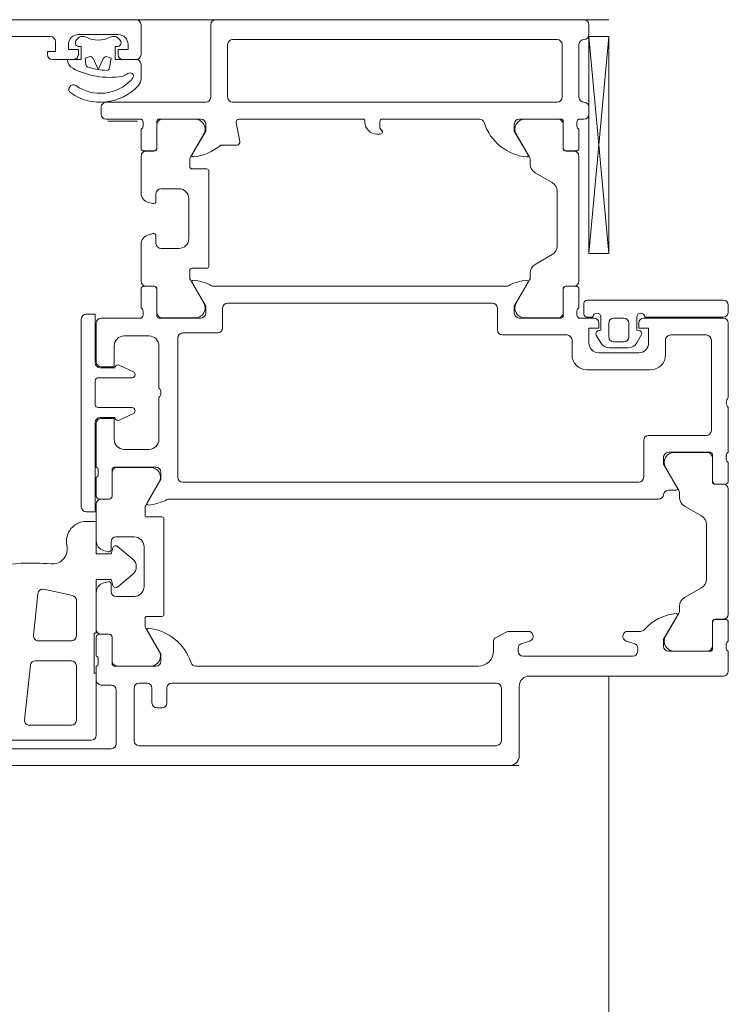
# Model space of a CAD drawing. Header units: centimetres. Extents: x -2424 to 2260, y -130 to 3012.
# Tile 46 of 81: x 483.46 to 490.58, y 1010.08 to 1019.98. Entities that reach past the tile are written whole.
import ezdxf

# ---------------------------------------------------------------- set-up
doc = ezdxf.new("R2010")
doc.units = ezdxf.units.CM
for name, color, linetype, lineweight in [('A-DETL-GENF', 92, 'Continuous', 13), ('A-DOOR', 31, 'Continuous', 13), ('A-GLAZ-CWMG', 51, 'Continuous', 9)]:
    doc.layers.add(name, color=color, linetype=linetype, lineweight=lineweight)

msp = doc.modelspace()

# ---------------------------------------------------------------- linework, layer by layer
at = {"layer": 'A-DETL-GENF', "color": 251, "lineweight": 9}
for p, q in [((489.3768, 1019.9756), (338.3768, 1019.9756)), ((339.2768, 1012.4756), (488.4767, 1012.4756))]:
    msp.add_line(p, q, dxfattribs=at)
at = {"layer": 'A-DOOR', "color": 251, "lineweight": 9}
for p, q in [((484.6767, 1019.6256), (484.6767, 1019.9256)), ((485.3767, 1019.9256), (485.3767, 1019.1956)), ((489.1267, 1019.9756), (485.4267, 1019.9756)), ((489.1767, 1019.8256), (489.1767, 1019.9256)), ((482.4767, 1019.8056), (483.7667, 1019.8056)), ((484.0467, 1019.8256), (484.4467, 1019.8256)), ((484.1037, 1019.8056), (484.0739, 1019.8056)), ((484.4196, 1019.8056), (484.3898, 1019.8056)), ((489.1769, 1017.6245), (489.3768, 1019.8057)), ((484.0527, 1019.7968), (484.0285, 1019.7726)), ((484.465, 1019.7726), (484.4408, 1019.7968)), ((485.5467, 1019.1956), (485.5467, 1019.7256)), ((485.5967, 1019.7756), (488.8567, 1019.7756)), ((488.9067, 1019.7256), (488.9067, 1019.1956)), ((489.0767, 1019.1956), (489.0767, 1019.7256)), ((483.7867, 1019.5756), (483.9967, 1019.5756)), ((484.4967, 1019.5756), (484.6267, 1019.5756)), ((485.3267, 1019.1456), (484.3267, 1019.1456)), ((488.8567, 1019.1456), (485.5967, 1019.1456)), ((484.2767, 1019.0956), (484.2767, 1019.0256)), ((489.1767, 1019.0256), (489.1767, 1019.0956)), ((484.3267, 1018.9756), (484.6767, 1018.9756)), ((484.6417, 1018.9556), (484.3417, 1018.9556)), ((484.6967, 1018.9473), (484.6967, 1018.9038)), ((484.8357, 1018.6856), (484.8357, 1018.9556)), ((484.8367, 1018.6846), (484.8367, 1018.9246)), ((484.8557, 1018.9756), (485.2767, 1018.9756)), ((484.8867, 1018.9746), (485.2211, 1018.9746)), ((485.6703, 1018.7513), (485.6337, 1018.9398)), ((485.6631, 1018.9756), (486.9067, 1018.9756)), ((486.9267, 1018.9556), (486.9267, 1018.9456)), ((487.0967, 1018.9756), (488.0767, 1018.9756)), ((488.4767, 1018.9756), (488.8977, 1018.9756)), ((488.8667, 1018.9746), (488.5324, 1018.9746)), ((488.9167, 1018.6846), (488.9167, 1018.9246)), ((488.9177, 1018.9556), (488.9177, 1018.6856)), ((489.0567, 1018.9038), (489.0567, 1018.9473)), ((489.0767, 1018.9756), (489.1267, 1018.9756)), ((484.6767, 1018.8756), (484.6767, 1018.6856)), ((485.3077, 1018.8246), (485.1734, 1018.592)), ((487.0467, 1018.8256), (487.0817, 1018.8256)), ((488.4458, 1018.8246), (488.5801, 1018.592)), ((489.0767, 1018.6856), (489.0767, 1018.8756)), ((485.4767, 1018.7156), (485.6409, 1018.7156)), ((484.7067, 1018.6556), (484.8057, 1018.6556)), ((484.7267, 1018.6546), (484.8067, 1018.6546)), ((489.0267, 1018.6546), (488.9467, 1018.6546)), ((488.9477, 1018.6556), (489.0467, 1018.6556)), ((484.6767, 1018.2349), (484.6767, 1018.6046)), ((485.1667, 1018.567), (485.1667, 1018.4956)), ((488.5867, 1018.567), (488.5867, 1018.5224)), ((489.0767, 1017.3466), (489.0767, 1018.6046)), ((485.1867, 1018.4756), (485.3367, 1018.4756)), ((485.3567, 1018.4556), (485.3567, 1017.4956)), ((488.6367, 1018.4358), (488.8067, 1018.3377)), ((484.8267, 1018.2256), (484.8267, 1018.1506)), ((485.0567, 1018.2756), (484.8767, 1018.2756)), ((488.8567, 1018.2511), (488.8567, 1017.7001)), ((484.7953, 1018.1264), (484.7509, 1018.1383)), ((485.1567, 1017.7756), (485.1567, 1018.1756)), ((484.7509, 1017.8128), (484.7953, 1017.8247)), ((484.8267, 1017.8006), (484.8267, 1017.7256)), ((484.6767, 1017.3466), (484.6767, 1017.7162)), ((484.8767, 1017.6756), (485.0567, 1017.6756)), ((488.8067, 1017.6135), (488.6367, 1017.5153)), ((485.1667, 1017.4556), (485.1667, 1017.3841)), ((485.3367, 1017.4756), (485.1867, 1017.4756)), ((488.5867, 1017.4287), (488.5867, 1017.3841)), ((485.1734, 1017.3591), (485.3077, 1017.1266)), ((488.5801, 1017.3591), (488.4458, 1017.1266)), ((484.6767, 1017.2656), (484.6767, 1017.0756)), ((484.8057, 1017.2956), (484.7067, 1017.2956)), ((484.8067, 1017.2966), (484.7267, 1017.2966)), ((484.8357, 1016.9956), (484.8357, 1017.2656)), ((484.8367, 1017.0266), (484.8367, 1017.2666)), ((488.3442, 1017.2956), (485.4093, 1017.2956)), ((488.9167, 1017.0266), (488.9167, 1017.2666)), ((488.9177, 1017.2656), (488.9177, 1016.9956)), ((488.9467, 1017.2966), (489.0267, 1017.2966)), ((489.0467, 1017.2956), (488.9477, 1017.2956)), ((489.0767, 1017.0756), (489.0767, 1017.2656)), ((489.1567, 1017.1555), (490.5267, 1017.1555)), ((484.6967, 1017.0473), (484.6967, 1017.0038)), ((485.4967, 1016.8756), (485.4967, 1017.0756)), ((485.5467, 1017.1256), (488.2067, 1017.1256)), ((488.2567, 1017.0756), (488.2567, 1016.8556)), ((489.0567, 1017.0038), (489.0567, 1017.0473)), ((489.1267, 1017.0155), (489.1267, 1017.1255)), ((490.5767, 1017.1055), (490.5767, 1017.0355)), ((484.0767, 1016.9656), (484.0767, 1015.0756)), ((484.6767, 1016.9756), (484.2767, 1016.9756)), ((485.2767, 1016.9756), (484.8557, 1016.9756)), ((485.2211, 1016.9766), (484.8867, 1016.9766)), ((488.8977, 1016.9756), (488.4767, 1016.9756)), ((488.5324, 1016.9766), (488.8667, 1016.9766)), ((489.2267, 1016.9756), (489.0767, 1016.9756)), ((489.2167, 1016.9855), (489.1567, 1016.9855)), ((489.4267, 1016.9755), (489.5267, 1016.9755)), ((490.5267, 1016.9756), (489.7267, 1016.9756)), ((490.5267, 1016.9855), (489.7367, 1016.9855)), ((484.2267, 1016.9256), (484.2267, 1016.5356)), ((489.3767, 1016.7855), (489.3767, 1016.9255)), ((489.5767, 1016.9255), (489.5767, 1016.7855)), ((490.5767, 1016.1756), (490.5767, 1016.9256)), ((484.5067, 1016.7956), (484.7567, 1016.7956)), ((485.0467, 1015.3756), (485.0467, 1016.7756)), ((485.0967, 1016.8256), (485.4467, 1016.8256)), ((488.3067, 1016.8056), (488.9567, 1016.8056)), ((489.0067, 1016.7556), (489.0067, 1016.6056)), ((489.2961, 1016.7255), (489.2508, 1016.8041)), ((489.5267, 1016.7355), (489.4267, 1016.7355)), ((489.7027, 1016.8041), (489.6574, 1016.7255)), ((489.9467, 1016.6056), (489.9467, 1016.7556)), ((489.9967, 1016.8056), (490.3567, 1016.8056)), ((490.4067, 1016.7556), (490.4067, 1015.8456)), ((484.8567, 1016.6956), (484.8567, 1016.2756)), ((489.5708, 1016.6755), (489.3827, 1016.6755)), ((489.6767, 1016.6256), (489.2767, 1016.6256)), ((484.4167, 1016.4756), (484.2667, 1016.4756)), ((484.5994, 1016.4354), (484.4573, 1016.5016)), ((489.1567, 1016.4556), (489.7967, 1016.4556)), ((484.2167, 1016.1056), (484.2167, 1016.3456)), ((484.2467, 1016.3756), (484.5867, 1016.3756)), ((484.6167, 1016.4056), (484.6167, 1016.4082)), ((484.8567, 1016.1756), (484.8567, 1015.7556)), ((484.5867, 1016.0756), (484.2467, 1016.0756)), ((484.6167, 1016.0429), (484.6167, 1016.0456)), ((490.5767, 1015.6256), (490.5767, 1016.0756)), ((484.2667, 1015.9756), (484.4167, 1015.9756)), ((484.4573, 1015.9495), (484.5994, 1016.0157)), ((484.2267, 1015.9156), (484.2267, 1015.4756)), ((489.7267, 1015.7456), (489.7267, 1015.3756)), ((490.3567, 1015.7956), (489.7767, 1015.7956)), ((484.7567, 1015.6556), (484.5067, 1015.6556)), ((489.9767, 1015.6256), (490.3977, 1015.6256)), ((490.3667, 1015.6246), (490.0324, 1015.6246)), ((490.4167, 1015.3346), (490.4167, 1015.5746)), ((490.4177, 1015.6056), (490.4177, 1015.3356)), ((490.5567, 1015.5538), (490.5567, 1015.5973)), ((484.2467, 1015.4473), (484.2467, 1015.4038)), ((484.3857, 1015.1856), (484.3857, 1015.4556)), ((484.4057, 1015.4756), (484.8267, 1015.4756)), ((484.7711, 1015.4746), (484.4367, 1015.4746)), ((489.9458, 1015.4746), (490.0801, 1015.242)), ((490.5767, 1015.3356), (490.5767, 1015.5256)), ((484.2267, 1015.3756), (484.2267, 1015.1856)), ((484.3867, 1015.4246), (484.3867, 1015.1846)), ((484.7234, 1015.092), (484.8577, 1015.3246)), ((489.6767, 1015.3256), (485.0967, 1015.3256)), ((489.9762, 1015.2456), (490.0529, 1015.2456)), ((490.5267, 1015.3046), (490.4467, 1015.3046)), ((490.4477, 1015.3056), (490.5467, 1015.3056)), ((490.5767, 1013.9966), (490.5767, 1015.2546)), ((484.2567, 1015.1556), (484.3557, 1015.1556)), ((484.3567, 1015.1546), (484.2767, 1015.1546)), ((484.9593, 1015.1556), (489.8767, 1015.1556)), ((490.0867, 1015.217), (490.0867, 1015.1724)), ((484.2267, 1015.1046), (484.2267, 1014.7349)), ((484.7167, 1014.9956), (484.7167, 1015.067)), ((490.1367, 1015.0858), (490.3067, 1014.9877)), ((484.8867, 1014.9756), (484.7367, 1014.9756)), ((484.9067, 1013.9956), (484.9067, 1014.9556)), ((490.3567, 1014.9011), (490.3567, 1014.3501)), ((484.4267, 1014.7756), (484.6067, 1014.7756)), ((484.3767, 1014.6506), (484.3767, 1014.7256)), ((484.593, 1014.5522), (484.4408, 1014.6799)), ((484.7067, 1014.6756), (484.7067, 1014.2756)), ((484.3009, 1014.6383), (484.3453, 1014.6264)), ((484.4408, 1014.2713), (484.593, 1014.399)), ((484.3453, 1014.3247), (484.3009, 1014.3128)), ((484.3767, 1014.2256), (484.3767, 1014.3006)), ((490.3067, 1014.2635), (490.1367, 1014.1653)), ((483.5965, 1013.7858), (483.6404, 1014.2043)), ((483.7006, 1014.248), (483.9871, 1014.187)), ((484.2267, 1014.2162), (484.2267, 1013.8466)), ((484.6067, 1014.1756), (484.4267, 1014.1756)), ((484.0267, 1014.1381), (484.0267, 1013.7806)), ((490.0867, 1014.0787), (490.0867, 1014.0341)), ((484.7367, 1013.9756), (484.8867, 1013.9756)), ((490.0801, 1014.0091), (489.9458, 1013.7766)), ((484.7167, 1013.8841), (484.7167, 1013.9556)), ((484.8577, 1013.6266), (484.7234, 1013.8591)), ((490.4167, 1013.6766), (490.4167, 1013.9166)), ((490.4177, 1013.9156), (490.4177, 1013.6456)), ((490.4467, 1013.9466), (490.5267, 1013.9466)), ((490.5467, 1013.9456), (490.4477, 1013.9456)), ((490.5767, 1013.7256), (490.5767, 1013.9156)), ((484.2267, 1013.7656), (484.2267, 1013.5756)), ((484.3557, 1013.7956), (484.2567, 1013.7956)), ((484.2767, 1013.7966), (484.3567, 1013.7966)), ((484.3857, 1013.4956), (484.3857, 1013.7656)), ((484.3867, 1013.7666), (484.3867, 1013.5266)), ((488.3532, 1013.8201), (488.244, 1013.7645)), ((488.5667, 1013.8256), (488.3759, 1013.8256)), ((489.6938, 1013.8256), (489.5667, 1013.8256)), ((483.9767, 1013.7306), (483.6462, 1013.7306)), ((488.2167, 1013.7199), (488.2167, 1013.6256)), ((488.5021, 1013.7035), (488.5814, 1013.7277)), ((489.5521, 1013.7277), (489.6314, 1013.7035)), ((490.5567, 1013.6538), (490.5567, 1013.6973)), ((488.4667, 1013.6256), (488.4667, 1013.6557)), ((489.6167, 1013.5756), (488.5167, 1013.5756)), ((489.6667, 1013.6557), (489.6667, 1013.6256)), ((490.3977, 1013.6256), (489.9767, 1013.6256)), ((490.0324, 1013.6266), (490.3667, 1013.6266)), ((490.5767, 1013.4256), (490.5767, 1013.6256)), ((483.5071, 1012.9358), (483.5649, 1013.4858)), ((483.6147, 1013.5306), (483.9767, 1013.5306)), ((484.0267, 1013.4806), (484.0267, 1012.9306)), ((484.2267, 1013.4756), (484.2267, 1013.3356)), ((484.2467, 1013.5473), (484.2467, 1013.5038)), ((484.8267, 1013.4756), (484.4057, 1013.4756)), ((484.4367, 1013.4766), (484.7711, 1013.4766)), ((488.0667, 1013.4756), (485.2267, 1013.4756)), ((488.5767, 1013.3756), (490.5267, 1013.3756)), ((484.2767, 1013.2856), (484.3767, 1013.2856)), ((484.6567, 1013.3056), (484.7367, 1013.3056)), ((484.9867, 1013.3056), (488.2467, 1013.3056)), ((488.4767, 1012.5756), (488.4767, 1013.2756)), ((484.4267, 1013.2356), (484.4267, 1012.6956)), ((484.6067, 1012.7256), (484.6067, 1013.2556)), ((484.7867, 1013.2556), (484.7867, 1013.1056)), ((484.9367, 1013.1056), (484.9367, 1013.2556)), ((488.2967, 1013.2556), (488.2967, 1012.7256)), ((484.8367, 1013.0556), (484.8867, 1013.0556)), ((483.9767, 1012.8806), (483.5569, 1012.8806)), ((483.3267, 1012.7306), (484.1767, 1012.7306)), ((488.2467, 1012.6756), (484.6567, 1012.6756)), ((484.3767, 1012.6456), (483.0867, 1012.6456)), ((482.2267, 1012.4756), (488.3767, 1012.4756))]:
    msp.add_line(p, q, dxfattribs=at)
at = {"layer": 'A-DOOR', "color": 251, "lineweight": 9, "flags": 128}
for points in [[(484.6267, 1019.9756), (475.9767, 1019.9756), (475.9767, 1019.6356), (476.0867, 1019.5256), (476.1467, 1019.5256), (476.1467, 1019.6956)], [(489.3768, 1017.6245), (489.3768, 1019.8057), (489.1769, 1019.8057), (489.1769, 1017.6245), (489.3768, 1017.6245), (489.1769, 1019.8057)], [(483.8167, 1019.7556), (483.8167, 1019.6556), (483.7367, 1019.6556), (483.7367, 1019.6256)], [(484.0467, 1019.7056), (484.0767, 1019.7056), (484.0767, 1019.5756), (483.9367, 1019.5756)], [(484.0467, 1019.6256), (484.0467, 1019.6756), (483.9467, 1019.6756), (483.9467, 1019.7256)], [(484.6267, 1019.5756), (484.4167, 1019.5756), (484.4167, 1019.7056), (484.4467, 1019.7056)], [(484.5467, 1019.7256), (484.5467, 1019.6756), (484.4467, 1019.6756), (484.4467, 1019.6256)], [(484.6766, 1019.382), (484.6766, 1019.3906), (484.6766, 1019.5256)], [(485.3267, 1018.9256), (485.3267, 1018.8556), (485.1886, 1018.6163)], [(487.1017, 1018.8456), (487.1017, 1018.8523), (487.0767, 1018.8856), (487.0767, 1018.9556)], [(488.5649, 1018.6163), (488.4267, 1018.8556), (488.4267, 1018.9256)], [(485.1886, 1017.3348), (485.3267, 1017.0956), (485.3267, 1017.0256)], [(488.4267, 1017.0256), (488.4267, 1017.0956), (488.5649, 1017.3348)], [(484.2167, 1016.5256), (484.2167, 1017.0156), (484.1267, 1017.0156)], [(489.269, 1016.8481), (489.2967, 1016.8555), (489.2967, 1016.9855)], [(489.6567, 1016.9855), (489.6567, 1016.8555), (489.6845, 1016.8481)], [(489.1767, 1016.7256), (489.1767, 1016.8756), (489.2767, 1016.8756), (489.2767, 1016.9256)], [(489.6767, 1016.9256), (489.6767, 1016.8756), (489.7767, 1016.8756), (489.7767, 1016.7256)], [(484.2767, 1016.4856), (484.4067, 1016.4856), (484.4067, 1016.6956)], [(484.4067, 1015.7556), (484.4067, 1015.9656), (484.2767, 1015.9656)], [(484.1267, 1015.0256), (484.2167, 1015.0256), (484.2167, 1015.9256)], [(490.0649, 1015.2663), (489.9267, 1015.5056), (489.9267, 1015.5756)], [(484.8767, 1015.4256), (484.8767, 1015.3556), (484.7386, 1015.1163)], [(484.3926, 1014.6646), (484.3767, 1014.6056), (484.2267, 1014.6056), (484.2267, 1014.9306), (484.1267, 1014.9306)], [(484.2267, 1012.7806), (484.2267, 1013.4056), (484.2067, 1013.4056), (484.2067, 1013.8056), (484.2267, 1013.8056), (484.2267, 1014.3456), (484.3767, 1014.3456), (484.3926, 1014.2865)], [(489.9267, 1013.6756), (489.9267, 1013.7456), (490.0649, 1013.9848)], [(484.7386, 1013.8348), (484.8767, 1013.5956), (484.8767, 1013.5256)]]:
    msp.add_lwpolyline(points, dxfattribs=at)
for points in [[(484.1566, 1019.603), (484.1167, 1019.5885), (484.1223, 1019.5247), (484.1167, 1019.5885)], [(484.3596, 1019.491), (484.3767, 1019.5885), (484.3369, 1019.603), (484.3767, 1019.5885)], [(484.2995, 1019.5875), (484.2467, 1019.4744), (484.194, 1019.5875), (484.2467, 1019.4744)]]:
    msp.add_lwpolyline(points, close=True, dxfattribs=at)
at = {"layer": 'A-DOOR', "color": 251, "lineweight": 9}
for centre, radius, start, end in [((484.6267, 1019.9256), 0.05, 0, 90), ((485.4267, 1019.9256), 0.05, 90, 180), ((489.1267, 1019.9256), 0.05, 0, 90), ((483.7667, 1019.7556), 0.05, 0, 90), ((484.0467, 1019.7256), 0.1, 90, 180), ((484.0739, 1019.7756), 0.03, 90, 135), ((484.1037, 1019.7556), 0.05, 62.51067, 90), ((484.2467, 1020.0306), 0.26, 242.51067, 297.48933), ((484.3898, 1019.7556), 0.05, 90, 117.48933), ((484.4196, 1019.7756), 0.03, 45, 90), ((484.4467, 1019.7256), 0.1, 0, 90), ((489.1267, 1019.8256), 0.05, 270, 0), ((484.0567, 1019.7443), 0.04, 135, 255.52249), ((484.4367, 1019.7443), 0.04, 284.47751, 45), ((485.5967, 1019.7256), 0.05, 90, 180), ((488.8567, 1019.7256), 0.05, 0, 90), ((489.1267, 1019.7256), 0.05, 90, 180), ((483.7867, 1019.6256), 0.05, 180, 270), ((483.9967, 1019.6256), 0.05, 270, 0), ((484.1668, 1019.5748), 0.03, 25, 110), ((484.1668, 1019.5748), 0.03, 25, 110), ((484.3267, 1019.5748), 0.03, 70, 155), ((484.3267, 1019.5748), 0.03, 70, 155), ((484.4967, 1019.6256), 0.05, 180, 270), ((484.6267, 1019.6256), 0.05, 270, 0), ((484.0367, 1019.5756), 0.1, 180, 242.13582), ((484.1522, 1019.5273), 0.03, 185, 252.54021), ((484.1522, 1019.5273), 0.03, 185, 252.54021), ((484.6267, 1019.5256), 0.05, 0, 90), ((484.3592, 1020.1856), 0.79, 242.13582, 279.15424), ((484.3592, 1020.1856), 0.72, 252.54021, 261.01148), ((484.3592, 1020.1856), 0.72, 252.54021, 261.01148), ((484.3592, 1020.1856), 0.72, 261.01148, 267.57184), ((484.3592, 1020.1856), 0.72, 261.01148, 267.57184), ((484.33, 1019.4962), 0.03, 267.57184, 350), ((484.33, 1019.4962), 0.03, 267.57184, 350), ((484.469, 1019.5043), 0.1, 279.15424, 310.66019), ((484.5667, 1019.3906), 0.05, 77.31084, 130.66019), ((484.5711, 1019.4101), 0.03, 333.11071, 77.31084), ((484.1467, 1019.4045), 0.53, 358.48958, 0), ((483.9966, 1019.2756), 0.045, 55.1415, 235.1415), ((484.2673, 1019.6643), 0.5187, 235.1415, 317.60993), ((484.2673, 1019.6643), 0.4287, 235.1415, 316.83804), ((484.4998, 1019.4462), 0.11, 316.83804, 333.11071), ((484.5766, 1019.382), 0.1, 317.60993, 0), ((484.3267, 1019.0956), 0.05, 90, 180), ((485.3267, 1019.1956), 0.05, 270, 0), ((485.5967, 1019.1956), 0.05, 180, 270), ((488.8567, 1019.1956), 0.05, 270, 0), ((489.1267, 1019.1956), 0.05, 180, 270), ((489.1267, 1019.0956), 0.05, 0, 90), ((484.3267, 1019.0256), 0.05, 180, 270), ((489.1267, 1019.0256), 0.05, 270, 0), ((484.6667, 1018.9473), 0.03, 0, 70.52878), ((484.8557, 1018.9556), 0.02, 90, 180), ((484.8867, 1018.9246), 0.05, 90, 180), ((485.2211, 1018.8746), 0.1, 330, 90), ((485.2767, 1018.9256), 0.05, 0, 90), ((485.6631, 1018.9456), 0.03, 90, 191), ((486.9067, 1018.9556), 0.02, 0, 90), ((487.0467, 1018.9456), 0.12, 180, 270), ((487.0967, 1018.9556), 0.02, 90, 180), ((488.0767, 1018.9256), 0.05, 17.74842, 90), ((488.6006, 1019.0932), 0.5, 197.74842, 264.37742), ((488.4767, 1018.9256), 0.05, 90, 180), ((488.5324, 1018.8746), 0.1, 90, 210), ((488.8667, 1018.9246), 0.05, 0, 90), ((488.8977, 1018.9556), 0.02, 0, 90), ((489.0867, 1018.9473), 0.03, 109.47122, 180), ((484.6667, 1018.9038), 0.03, 289.47122, 0), ((487.0817, 1018.8456), 0.02, 270, 0), ((487.0817, 1018.8523), 0.02, 0, 45), ((489.0867, 1018.9038), 0.03, 180, 250.52878), ((485.1486, 1019.0928), 0.5, 276.14068, 311.02522), ((485.6409, 1018.7456), 0.03, 270, 11), ((484.7067, 1018.6856), 0.03, 180, 270), ((484.7267, 1018.6046), 0.05, 90, 180), ((484.8057, 1018.6856), 0.03, 270, 0), ((484.8067, 1018.6846), 0.03, 270, 0), ((485.2006, 1018.6094), 0.0138, 150, 276.14068), ((488.5529, 1018.6094), 0.0138, 264.37742, 30), ((488.9467, 1018.6846), 0.03, 180, 270), ((488.9477, 1018.6856), 0.03, 180, 270), ((489.0267, 1018.6046), 0.05, 0, 90), ((489.0467, 1018.6856), 0.03, 270, 0), ((485.2167, 1018.567), 0.05, 150, 180), ((488.5367, 1018.567), 0.05, 0, 30), ((488.6867, 1018.5224), 0.1, 180, 240), ((485.1867, 1018.4956), 0.02, 180, 270), ((485.3367, 1018.4556), 0.02, 0, 90), ((488.7567, 1018.2511), 0.1, 0, 60), ((484.7767, 1018.2349), 0.1, 180, 255), ((484.8767, 1018.2256), 0.05, 90, 180), ((485.0567, 1018.1756), 0.1, 0, 90), ((484.8017, 1018.1506), 0.025, 255, 0), ((484.8017, 1017.8006), 0.025, 0, 105), ((484.7767, 1017.7162), 0.1, 105, 180), ((484.8767, 1017.7256), 0.05, 180, 270), ((485.0567, 1017.7756), 0.1, 270, 0), ((488.7567, 1017.7001), 0.1, 300, 0), ((485.1867, 1017.4556), 0.02, 90, 180), ((485.3367, 1017.4956), 0.02, 270, 0), ((488.6867, 1017.4287), 0.1, 120, 180), ((484.7267, 1017.3466), 0.05, 180, 270), ((485.2167, 1017.3841), 0.05, 180, 210), ((485.2006, 1017.3417), 0.0138, 84.67141, 210), ((485.1554, 1016.8577), 0.5, 62.5097, 84.67141), ((488.5981, 1016.8577), 0.5, 95.32859, 117.4903), ((488.5529, 1017.3417), 0.0138, 330, 95.32859), ((488.5367, 1017.3841), 0.05, 330, 0), ((489.0267, 1017.3466), 0.05, 270, 0), ((484.7067, 1017.2656), 0.03, 90, 180), ((484.8057, 1017.2656), 0.03, 0, 90), ((484.8067, 1017.2666), 0.03, 0, 90), ((485.4093, 1017.3456), 0.05, 242.5097, 270), ((488.3442, 1017.3456), 0.05, 270, 297.4903), ((488.9467, 1017.2666), 0.03, 90, 180), ((488.9477, 1017.2656), 0.03, 90, 180), ((489.0467, 1017.2656), 0.03, 0, 90), ((485.2211, 1017.0766), 0.1, 270, 30), ((488.5324, 1017.0766), 0.1, 150, 270), ((489.1567, 1017.1255), 0.03, 90, 180), ((490.5267, 1017.1055), 0.05, 0, 90), ((484.6667, 1017.0473), 0.03, 0, 70.52878), ((485.5467, 1017.0756), 0.05, 90, 180), ((488.2067, 1017.0756), 0.05, 0, 90), ((489.0867, 1017.0473), 0.03, 109.47122, 180), ((490.5267, 1017.0355), 0.05, 270, 0), ((484.1267, 1016.9656), 0.05, 90, 180), ((484.2767, 1016.9256), 0.05, 90, 180), ((484.6667, 1017.0038), 0.03, 289.47122, 0), ((484.8557, 1016.9956), 0.02, 180, 270), ((484.8867, 1017.0266), 0.05, 180, 270), ((485.2767, 1017.0256), 0.05, 270, 0), ((488.4767, 1017.0256), 0.05, 180, 270), ((488.8667, 1017.0266), 0.05, 270, 0), ((488.8977, 1016.9956), 0.02, 270, 0), ((489.0867, 1017.0038), 0.03, 180, 250.52878), ((489.1567, 1017.0155), 0.03, 180, 270), ((489.2567, 1016.9855), 0.04, 0, 180), ((489.2267, 1016.9256), 0.05, 0, 90), ((489.4267, 1016.9255), 0.05, 90, 180), ((489.5267, 1016.9255), 0.05, 0, 90), ((489.6967, 1016.9855), 0.04, 0, 180), ((489.7267, 1016.9256), 0.05, 90, 180), ((490.5267, 1016.9256), 0.05, 0, 90), ((485.4467, 1016.8756), 0.05, 270, 0), ((488.3067, 1016.8556), 0.05, 180, 270), ((489.2767, 1016.8191), 0.03, 105, 210), ((489.6767, 1016.8191), 0.03, 330, 75), ((484.5067, 1016.6956), 0.1, 90, 180), ((484.7567, 1016.6956), 0.1, 0, 90), ((485.0967, 1016.7756), 0.05, 90, 180), ((488.9567, 1016.7556), 0.05, 0, 90), ((489.4267, 1016.7855), 0.05, 180, 270), ((489.5267, 1016.7855), 0.05, 270, 0), ((489.9967, 1016.7556), 0.05, 90, 180), ((490.3567, 1016.7556), 0.05, 0, 90), ((489.2767, 1016.7256), 0.1, 180, 270), ((489.3827, 1016.7755), 0.1, 210, 270), ((489.5708, 1016.7755), 0.1, 270, 330), ((489.6767, 1016.7256), 0.1, 270, 0), ((484.2767, 1016.5356), 0.05, 180, 270), ((489.1567, 1016.6056), 0.15, 180, 270), ((489.7967, 1016.6056), 0.15, 270, 0), ((484.2667, 1016.5256), 0.05, 180, 270), ((484.4446, 1016.4745), 0.03, 65, 158.28824), ((484.5867, 1016.4082), 0.03, 0, 65), ((484.2467, 1016.3456), 0.03, 90, 180), ((484.5867, 1016.4056), 0.03, 270, 0), ((484.8042, 1016.2256), 0.0725, 316.39718, 43.60282), ((490.6292, 1016.1256), 0.0725, 136.39718, 223.60282), ((484.2467, 1016.1056), 0.03, 180, 270), ((484.5867, 1016.0456), 0.03, 0, 90), ((484.5867, 1016.0429), 0.03, 295, 0), ((484.2667, 1015.9256), 0.05, 90, 180), ((484.2767, 1015.9156), 0.05, 90, 180), ((484.4446, 1015.9767), 0.03, 201.71176, 295), ((490.3567, 1015.8456), 0.05, 270, 0), ((484.5067, 1015.7556), 0.1, 180, 270), ((484.7567, 1015.7556), 0.1, 270, 0), ((489.7767, 1015.7456), 0.05, 90, 180), ((489.9767, 1015.5756), 0.05, 90, 180), ((490.0324, 1015.5246), 0.1, 90, 210), ((490.3667, 1015.5746), 0.05, 0, 90), ((490.3977, 1015.6056), 0.02, 0, 90), ((490.5867, 1015.5973), 0.03, 109.47122, 180), ((490.5867, 1015.5538), 0.03, 180, 250.52878), ((484.2167, 1015.4473), 0.03, 0, 70.52878), ((484.4057, 1015.4556), 0.02, 90, 180), ((484.4367, 1015.4246), 0.05, 90, 180), ((484.7711, 1015.3746), 0.1, 330, 90), ((484.8267, 1015.4256), 0.05, 0, 90), ((484.2167, 1015.4038), 0.03, 289.47122, 0), ((485.0967, 1015.3756), 0.05, 180, 270), ((489.6767, 1015.3756), 0.05, 270, 0), ((489.9762, 1015.1956), 0.05, 90, 174.26083), ((490.0529, 1015.2594), 0.0138, 270, 30), ((490.4467, 1015.3346), 0.03, 180, 270), ((490.4477, 1015.3356), 0.03, 180, 270), ((490.5267, 1015.2546), 0.05, 0, 90), ((490.5467, 1015.3356), 0.03, 270, 0), ((484.2567, 1015.1856), 0.03, 180, 270), ((484.2767, 1015.1046), 0.05, 90, 180), ((484.3557, 1015.1856), 0.03, 270, 0), ((484.3567, 1015.1846), 0.03, 270, 0), ((484.7054, 1015.5935), 0.5, 275.32859, 297.4903), ((484.9593, 1015.1056), 0.05, 90, 117.4903), ((489.8767, 1015.2056), 0.05, 270, 354.26083), ((490.0367, 1015.217), 0.05, 0, 30), ((490.1867, 1015.1724), 0.1, 180, 240), ((484.1267, 1015.0756), 0.05, 180, 270), ((484.7667, 1015.067), 0.05, 150, 180), ((484.7506, 1015.1094), 0.0138, 150, 275.32859), ((484.7367, 1014.9956), 0.02, 180, 270), ((484.8867, 1014.9556), 0.02, 0, 90), ((490.2567, 1014.9011), 0.1, 0, 60), ((484.1267, 1014.7306), 0.2, 90, 190.65041), ((484.4267, 1014.7256), 0.05, 90, 180), ((484.6067, 1014.6756), 0.1, 0, 90), ((483.7858, 1014.653), 0.15, 264.60477, 15.68874), ((484.3267, 1014.7349), 0.1, 180, 255), ((484.4216, 1014.6569), 0.03, 50, 165.00492), ((484.3517, 1014.6506), 0.025, 255, 0), ((484.5287, 1014.4756), 0.1, 310, 50), ((483.6117, 1012.0133), 2.5, 93.21628, 103.53096), ((483.5836, 1012.5126), 2, 84.60477, 93.21628), ((484.3267, 1014.2162), 0.1, 105, 180), ((484.3517, 1014.3006), 0.025, 0, 105), ((484.4216, 1014.2942), 0.03, 194.99508, 310), ((484.6067, 1014.2756), 0.1, 270, 0), ((490.2567, 1014.3501), 0.1, 300, 0), ((483.6902, 1014.199), 0.05, 78, 174), ((483.9767, 1014.1381), 0.05, 0, 78), ((484.4267, 1014.2256), 0.05, 180, 270), ((490.1867, 1014.0787), 0.1, 120, 180), ((484.7367, 1013.9556), 0.02, 90, 180), ((484.8867, 1013.9956), 0.02, 270, 0), ((490.1031, 1013.5081), 0.5, 95.91988, 138.0861), ((490.0529, 1013.9917), 0.0138, 330, 95.91988), ((490.0367, 1014.0341), 0.05, 330, 0), ((490.5267, 1013.9966), 0.05, 270, 0), ((484.7667, 1013.8841), 0.05, 180, 210), ((490.4467, 1013.9166), 0.03, 90, 180), ((490.4477, 1013.9156), 0.03, 90, 180), ((490.5467, 1013.9156), 0.03, 0, 90), ((483.6462, 1013.7806), 0.05, 174, 270), ((483.9767, 1013.7806), 0.05, 270, 0), ((484.2767, 1013.8466), 0.05, 180, 270), ((484.2567, 1013.7656), 0.03, 90, 180), ((484.3557, 1013.7656), 0.03, 0, 90), ((484.3567, 1013.7666), 0.03, 0, 90), ((484.7506, 1013.8417), 0.0138, 84.37742, 210), ((484.7029, 1013.3579), 0.5, 17.74842, 84.37742), ((488.2667, 1013.7199), 0.05, 117, 180), ((488.3759, 1013.7756), 0.05, 90, 117), ((488.5667, 1013.7756), 0.05, 287, 90), ((489.5667, 1013.7756), 0.05, 90, 253), ((489.6938, 1013.8756), 0.05, 270, 318.0861), ((490.0324, 1013.7266), 0.1, 150, 270), ((488.5167, 1013.6557), 0.05, 107, 180), ((489.6167, 1013.6557), 0.05, 0, 73), ((489.9767, 1013.6756), 0.05, 180, 270), ((490.3667, 1013.6766), 0.05, 270, 0), ((490.5867, 1013.6973), 0.03, 109.47122, 180), ((484.2167, 1013.5473), 0.03, 0, 70.52878), ((484.7711, 1013.5766), 0.1, 270, 30), ((488.0667, 1013.6256), 0.15, 270, 0), ((488.5167, 1013.6256), 0.05, 180, 270), ((489.6167, 1013.6256), 0.05, 270, 0), ((490.3977, 1013.6456), 0.02, 270, 0), ((490.5867, 1013.6538), 0.03, 180, 250.52878), ((483.6147, 1013.4806), 0.05, 90, 174), ((483.9767, 1013.4806), 0.05, 0, 90), ((484.2167, 1013.5038), 0.03, 289.47122, 0), ((484.4057, 1013.4956), 0.02, 180, 270), ((484.4367, 1013.5266), 0.05, 180, 270), ((484.8267, 1013.5256), 0.05, 270, 0), ((485.2267, 1013.5256), 0.05, 197.74842, 270), ((488.5767, 1013.2756), 0.1, 90, 180), ((490.5267, 1013.4256), 0.05, 270, 0), ((484.2767, 1013.3356), 0.05, 180, 270), ((484.3767, 1013.2356), 0.05, 0, 90), ((484.6567, 1013.2556), 0.05, 90, 180), ((484.7367, 1013.2556), 0.05, 0, 90), ((484.9867, 1013.2556), 0.05, 90, 180), ((488.2467, 1013.2556), 0.05, 0, 90), ((484.8367, 1013.1056), 0.05, 180, 270), ((484.8867, 1013.1056), 0.05, 270, 0), ((483.5569, 1012.9306), 0.05, 174, 270), ((483.9767, 1012.9306), 0.05, 270, 0), ((484.1767, 1012.7806), 0.05, 270, 0), ((484.3767, 1012.6956), 0.05, 270, 0), ((484.6567, 1012.7256), 0.05, 180, 270), ((488.2467, 1012.7256), 0.05, 270, 0), ((488.3767, 1012.5756), 0.1, 270, 0)]:
    msp.add_arc(centre, radius, start, end, dxfattribs=at)
at = {"layer": 'A-GLAZ-CWMG', "color": 251, "lineweight": 9}
msp.add_line((489.3768, 1009.5756), (489.3768, 1013.3756), dxfattribs=at)

doc.saveas('drawing.dxf')
